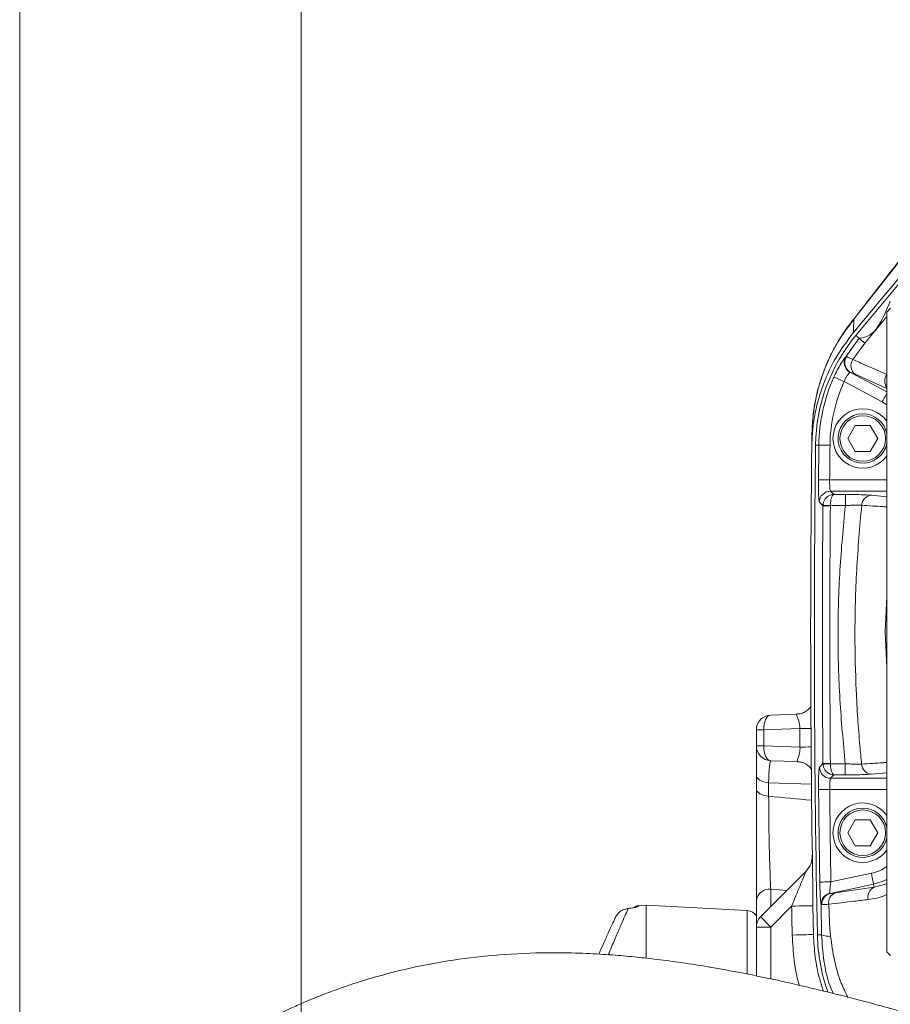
# Model space of a CAD drawing. Header units: millimetres. Extents: x 0 to 8410, y 0 to 5940.
# Tile 165 of 256: x 3283 to 3517, y 3707 to 3972. Entities that reach past the tile are written whole.
import ezdxf

# ---------------------------------------------------------------- set-up
doc = ezdxf.new("R2010")
doc.units = ezdxf.units.MM
doc.header["$LTSCALE"] = 10
doc.styles.add('SLDTEXTSTYLE0', font='TXT', dxfattribs={"width": 0.605})
doc.dimstyles.new('SLDDIMSTYLE0', dxfattribs={"dimtxt": 50, "dimasz": 50, "dimexe": 0, "dimexo": 0.0625, "dimgap": 12.5, "dimtad": 1, "dimtoh": 1, "dimdec": 1, "dimrnd": 1e-09, "dimzin": 12, "dimdsep": 46, "dimtxsty": 'SLDTEXTSTYLE0', "dimsah": 1, "dimcen": 0.09, "dimadec": 0, "dimazin": 0, "dimtfac": 1, "dimtofl": 0, "dimtmove": 0, "dimatfit": 3, "dimfxl": 0, "dimfrac": 2, "dimtolj": 1, "dimtzin": 12, "dimarcsym": 0})
doc.dimstyles.new('SLDDIMSTYLE6', dxfattribs={"dimtxt": 50, "dimasz": 50, "dimexe": 0, "dimexo": 0.0625, "dimgap": 12.5, "dimtad": 1, "dimtoh": 1, "dimdec": 0, "dimrnd": 1e-09, "dimzin": 12, "dimdsep": 46, "dimtxsty": 'SLDTEXTSTYLE0', "dimsah": 1, "dimcen": 0.09, "dimadec": 0, "dimazin": 0, "dimtfac": 1, "dimtofl": 0, "dimtmove": 0, "dimatfit": 3, "dimfxl": 0, "dimfrac": 2, "dimtolj": 1, "dimtzin": 12, "dimarcsym": 0})

# ---------------------------------------------------------------- blocks, each defined once
blk = doc.blocks.new('*D19')
at = {"color": 7, "linetype": 'Continuous', "lineweight": 0}
for p, q in [((3283.19, 3603.46), (3283.19, 4189.96)), ((3622.91, 3807.57), (3622.91, 4189.96)), ((3283.19, 4174.96), (3622.91, 4174.96))]:
    blk.add_line(p, q, dxfattribs=at)
for centre, start, end in [((3456.59, 4213.31), 153.4349, 206.5651), ((3449.5, 4213.31), 333.4349, 26.5651)]:
    blk.add_arc(centre, 85.76, start, end, dxfattribs=at)
for points in [[(3283.19, 4174.96), (3333.19, 4167.46), (3333.19, 4182.46)], [(3622.91, 4174.96), (3572.91, 4182.46), (3572.91, 4167.46)]]:
    blk.add_solid(points, dxfattribs=at)
at = {"color": 7, "linetype": 'Continuous', "lineweight": 0, "insert": (3395.76, 4239.41), "char_height": 50, "attachment_point": 1, "style": 'SLDTEXTSTYLE0'}
blk.add_mtext('340', dxfattribs=at)
blk = doc.blocks.new('*D22')
at = {"color": 7, "linetype": 'Continuous', "lineweight": 0}
for p, q in [((3358.91, 3514.23), (3358.91, 4086.74)), ((3622.91, 3807.57), (3622.91, 4086.74)), ((3358.91, 4071.74), (3622.91, 4071.74))]:
    blk.add_line(p, q, dxfattribs=at)
for points in [[(3358.91, 4071.74), (3408.91, 4064.24), (3408.91, 4079.24)], [(3622.91, 4071.74), (3572.91, 4079.24), (3572.91, 4064.24)]]:
    blk.add_solid(points, dxfattribs=at)
at = {"color": 7, "linetype": 'Continuous', "lineweight": 0, "insert": (3433.62, 4136.19), "char_height": 50, "attachment_point": 1, "style": 'SLDTEXTSTYLE0'}
blk.add_mtext('264', dxfattribs=at)

msp = doc.modelspace()

# ---------------------------------------------------------------- linework, layer by layer
at = {"color": 8, "linetype": 'Continuous', "lineweight": 0}
for p, q in [((3534.065987, 3925.459448), (3507.494281, 3891.617599)), ((3516.407857, 3892.363253), (3510.468448, 3885.22667)), ((3505.343313, 3881.523672), (3508.984278, 3886.550012)), ((3508.984278, 3886.550012), (3508.099894, 3887.286487)), ((3510.468448, 3885.22667), (3507.263685, 3880.786959)), ((3505.343313, 3881.523672), (3505.545902, 3881.556097)), ((3506.635512, 3877.339426), (3506.504583, 3877.342048)), ((3506.635512, 3877.339426), (3516.407857, 3872.143331)), ((3516.407857, 3873.041216), (3507.873128, 3876.856509)), ((3515.143926, 3869.422379), (3504.895861, 3874.871317)), ((3516.407857, 3868.637982), (3515.143926, 3869.422379)), ((3498.119245, 3857.78338), (3497.220154, 3857.794586)), ((3501.009705, 3848.421636), (3516.407857, 3848.421636)), ((3501.251484, 3845.425788), (3502.151171, 3844.518367)), ((3516.407857, 3845.425788), (3501.251484, 3845.425788)), ((3502.151171, 3844.518367), (3505.242306, 3844.518367)), ((3505.242306, 3841.522518), (3505.242306, 3844.518367)), ((3512.233111, 3844.304863), (3516.407857, 3843.92387)), ((3499.204638, 3841.497961), (3499.208445, 3841.621581)), ((3501.203025, 3841.522518), (3501.201826, 3841.481272)), ((3505.242306, 3841.522518), (3501.203025, 3841.522518)), ((3481.307859, 3781.22038), (3483.307863, 3781.22038)), ((3493.003855, 3781.558934), (3483.307863, 3781.22038)), ((3483.307863, 3781.22038), (3483.307863, 3776.945892)), ((3493.038187, 3776.606026), (3493.003855, 3781.558934)), ((3481.307859, 3776.945892), (3483.307863, 3776.945892)), ((3483.307863, 3776.945892), (3493.038187, 3776.606026)), ((3499.217535, 3772.15046), (3499.221335, 3772.027913)), ((3501.214715, 3772.167984), (3501.215907, 3772.126976)), ((3501.215907, 3772.126976), (3505.223433, 3772.126976)), ((3505.223433, 3769.131127), (3505.223433, 3772.126976)), ((3502.164076, 3769.131127), (3501.264724, 3768.223706)), ((3501.264724, 3768.223706), (3516.407857, 3768.223706)), ((3505.223433, 3769.131127), (3502.164076, 3769.131127)), ((3516.407857, 3769.719425), (3512.198637, 3769.34332)), ((3496.115411, 3766.629401), (3484.613265, 3767.031136)), ((3484.613265, 3767.031136), (3484.613265, 3763.364974)), ((3516.407857, 3765.227857), (3501.025173, 3765.227857)), ((3501.36296, 3740.35627), (3512.226718, 3742.665354)), ((3485.168258, 3738.389912), (3485.168258, 3733.736339)), ((3489.484782, 3738.052908), (3485.168258, 3738.389912)), ((3512.849602, 3739.734951), (3501.2024, 3737.259212)), ((3502.522642, 3737.379971), (3513.024355, 3738.912764)), ((3513.024355, 3738.912764), (3512.849602, 3739.734951)), ((3513.024355, 3738.912764), (3516.407857, 3739.842478)), ((3501.106138, 3737.298313), (3501.2024, 3737.259212)), ((3449.60318, 3733.964506), (3449.60318, 3733.799163)), ((3490.789349, 3733.840171), (3485.168258, 3728.219095)), ((3498.865756, 3726.116958), (3498.721535, 3734.370414)), ((3498.875799, 3734.264556), (3498.721535, 3734.370414)), ((3500.763151, 3734.359923), (3501.106511, 3727.489653)), ((3478.864859, 3715.60854), (3478.864859, 3732.651535)), ((3485.168258, 3728.219095), (3481.307859, 3728.219095)), ((3485.168258, 3728.219095), (3485.168258, 3714.24872)), ((3498.865756, 3726.116958), (3497.730027, 3726.09407))]:
    msp.add_line(p, q, dxfattribs=at)
at = {"color": 7, "linetype": 'Continuous', "lineweight": 0}
for p, q in [((3517.407859, 3894.574705), (3516.407857, 3893.574777)), ((3516.407857, 3721.574727), (3516.407857, 3893.574777)), ((3506.933647, 3891.007009), (3507.494281, 3891.617599)), ((3505.866403, 3859.574738), (3507.887128, 3863.074723)), ((3507.887128, 3863.074723), (3511.928583, 3863.074723)), ((3511.928583, 3863.074723), (3513.949307, 3859.574738)), ((3507.887128, 3856.074754), (3505.866403, 3859.574738)), ((3513.949307, 3859.574738), (3511.928583, 3856.074754)), ((3511.928583, 3856.074754), (3507.887128, 3856.074754)), ((3516.407857, 3817.11537), (3515.907856, 3807.574812)), ((3515.907856, 3807.574812), (3516.407857, 3798.034135)), ((3485.168258, 3785.217944), (3492.195437, 3785.463277)), ((3481.307859, 3776.945892), (3481.307859, 3781.22038)), ((3481.307859, 3769.030395), (3481.307859, 3776.945892)), ((3492.338489, 3772.697869), (3485.168258, 3772.948328)), ((3481.307859, 3765.364233), (3481.307859, 3769.030395)), ((3505.866403, 3753.574792), (3507.887128, 3757.074776)), ((3507.887128, 3757.074776), (3511.928583, 3757.074776)), ((3511.928583, 3757.074776), (3513.949307, 3753.574792)), ((3507.887128, 3750.074807), (3505.866403, 3753.574792)), ((3513.949307, 3753.574792), (3511.928583, 3750.074807)), ((3511.928583, 3750.074807), (3507.887128, 3750.074807)), ((3482.479433, 3731.047574), (3494.597981, 3743.166033)), ((3496.479417, 3739.628616), (3496.512602, 3733.947817)), ((3481.307859, 3728.219095), (3481.307859, 3735.455218)), ((3451.70785, 3734.074775), (3449.60318, 3733.964506)), ((3478.864859, 3732.651535), (3451.70785, 3734.074775)), ((3451.70785, 3719.987932), (3451.70785, 3734.074775)), ((3496.512602, 3733.947817), (3496.660645, 3726.193252)), ((3481.307859, 3715.053263), (3481.307859, 3728.219095)), ((3516.407857, 3721.574727), (3517.407859, 3720.574799))]:
    msp.add_line(p, q, dxfattribs=at)
at = {"color": 7, "linetype": 'Continuous', "lineweight": 0, "flags": 128}
msp.add_lwpolyline([(3548.386889, 3935.652319), (3538.314069, 3923.561755), (3528.24195, 3911.470595), (3508.099894, 3887.286487)], dxfattribs=at)
at = {"color": 8, "linetype": 'Continuous', "lineweight": 0, "flags": 128}
for points in [[(3504.895861, 3874.871317), (3504.379551, 3875.103298), (3503.881785, 3875.326815), (3503.420437, 3875.53412), (3503.012093, 3875.717464), (3502.671401, 3875.870529), (3502.410616, 3875.987593), (3502.239088, 3876.064721), (3502.162988, 3876.098815)], [(3516.407857, 3871.799532), (3516.288745, 3871.575418), (3516.11341, 3871.245685), (3515.903252, 3870.850507), (3515.665824, 3870.403949), (3515.409643, 3869.922105), (3515.143926, 3869.422379)], [(3501.114907, 3857.746068), (3500.548946, 3857.75322), (3500.003318, 3857.759896), (3499.497617, 3857.766214), (3499.050001, 3857.771817), (3498.676556, 3857.776466), (3498.390685, 3857.780042), (3498.202669, 3857.782307), (3498.119245, 3857.78338)], [(3501.009705, 3848.421636), (3500.443737, 3848.427358), (3499.898093, 3848.432961), (3499.392378, 3848.438087), (3498.944747, 3848.442617), (3498.571294, 3848.446313), (3498.285415, 3848.449293), (3498.097392, 3848.4512), (3498.013976, 3848.452035)], [(3499.204638, 3841.497961), (3498.893681, 3841.811839), (3498.25571, 3842.455808)], [(3501.201826, 3841.481272), (3500.824506, 3841.484371), (3500.460732, 3841.48747), (3500.123585, 3841.490331), (3499.82516, 3841.492835), (3499.576191, 3841.494861), (3499.385598, 3841.49653), (3499.260249, 3841.497484), (3499.204638, 3841.497961)], [(3501.203025, 3841.522518), (3500.826667, 3841.541234), (3500.463794, 3841.559234), (3500.127393, 3841.575924), (3499.829526, 3841.590706), (3499.580855, 3841.603103), (3499.390292, 3841.612521), (3499.264653, 3841.618839), (3499.208445, 3841.621581)], [(3485.168258, 3785.217944), (3484.785388, 3785.129371), (3484.422157, 3784.893814), (3484.092216, 3784.520331), (3483.807961, 3784.022752), (3483.580078, 3783.419791), (3483.417134, 3782.734218), (3483.325238, 3781.991783), (3483.307863, 3781.22038)], [(3483.307863, 3776.945892), (3483.325238, 3776.17437), (3483.417134, 3775.431934), (3483.580078, 3774.746362), (3483.807961, 3774.14352), (3484.092216, 3773.645941), (3484.422157, 3773.272339), (3484.785388, 3773.0369), (3485.168258, 3772.948328)], [(3498.268957, 3771.192613), (3498.579751, 3771.506491), (3499.217535, 3772.15046)], [(3499.217535, 3772.15046), (3499.273146, 3772.150937), (3499.398495, 3772.15201), (3499.589081, 3772.153679), (3499.838057, 3772.155824), (3500.136482, 3772.158447), (3500.473628, 3772.161427), (3500.837396, 3772.164646), (3501.214715, 3772.167984)], [(3499.221335, 3772.027913), (3499.277535, 3772.030655), (3499.403166, 3772.036973), (3499.59373, 3772.04639), (3499.8424, 3772.058788), (3500.140267, 3772.07357), (3500.476668, 3772.090259), (3500.839549, 3772.108379), (3501.215907, 3772.126976)], [(3481.307859, 3769.030395), (3481.368626, 3768.677893), (3481.549079, 3768.336001), (3481.84375, 3768.015328), (3482.243682, 3767.725411), (3482.736702, 3767.475191), (3483.307863, 3767.272178), (3483.939777, 3767.122689), (3484.613265, 3767.031136)], [(3481.307859, 3765.364233), (3481.368626, 3765.011731), (3481.549079, 3764.669958), (3481.84375, 3764.349166), (3482.243682, 3764.059249), (3482.736702, 3763.809028), (3483.307863, 3763.606134), (3483.939777, 3763.456527), (3484.613265, 3763.364974)], [(3498.029451, 3765.196386), (3498.112875, 3765.19734), (3498.300898, 3765.199247), (3498.586769, 3765.202227), (3498.960222, 3765.206161), (3499.407853, 3765.21093), (3499.913561, 3765.216175), (3500.459204, 3765.221897), (3501.025173, 3765.227857)], [(3512.849602, 3739.734951), (3512.832257, 3739.816609), (3512.793156, 3740.00043), (3512.733723, 3740.280095), (3512.656073, 3740.645471), (3512.563, 3741.083327), (3512.45785, 3741.578046), (3512.3444, 3742.111746), (3512.226718, 3742.665354)], [(3516.407857, 3741.007152), (3515.15087, 3740.43304), (3512.849602, 3739.734951)], [(3498.367491, 3740.306321), (3498.4509, 3740.307632), (3498.638908, 3740.310851), (3498.924757, 3740.315619), (3499.298188, 3740.321818), (3499.745774, 3740.329209), (3500.251445, 3740.337673), (3500.797043, 3740.346733), (3501.36296, 3740.35627)], [(3490.789349, 3733.840171), (3491.820465, 3733.859125), (3492.814372, 3733.877364), (3493.741284, 3733.89453), (3494.573409, 3733.910147), (3495.285804, 3733.923617), (3495.8571, 3733.934584), (3496.270145, 3733.942691), (3496.512602, 3733.947817)], [(3490.93839, 3726.074282), (3491.968821, 3726.095143), (3492.962117, 3726.115409), (3493.888552, 3726.134363), (3494.720365, 3726.151529), (3495.43264, 3726.16643), (3496.00407, 3726.17859), (3496.417532, 3726.18765), (3496.660645, 3726.193252)]]:
    msp.add_lwpolyline(points, dxfattribs=at)
at = {"color": 8, "linetype": 'Continuous', "lineweight": 0}
for centre in [(3509.907857, 3859.574759), (3509.907857, 3753.574759)]:
    msp.add_circle(centre, 6.135, dxfattribs=at)
at = {"color": 7, "linetype": 'Continuous', "lineweight": 0}
for centre, radius, start, end in [((3544.216521, 3857.210038), 47, 140.21390735, 179.28740533), ((3509.907857, 3859.574759), 8, 35.6590877, 324.3409123), ((3509.907857, 3859.574759), 6.635, 90, 348.42227625), ((3509.907857, 3859.574759), 6.635, 11.57772375, 90), ((7534.907857, 3807.574759), 4039, 179.290897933, 180.9639052), ((7534.907857, 3807.574759), 4038, 179.287405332, 181.156220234), ((3485.307857, 3781.220366), 4, 92, 180), ((3485.307857, 3776.945876), 4, 180, 268), ((3509.907857, 3753.574759), 8, 35.6590877, 324.3409123), ((3509.907857, 3753.574759), 6.635, 90, 348.42227625), ((3509.907857, 3753.574759), 6.635, 11.57772375, 90), ((3490.355342, 3747.408718), 6, 315, 0.85225893), ((3449.707857, 3731.967199), 2, 93, 130.2836249), ((3478.707857, 3729.655632), 3, 29.92643487, 87), ((3485.307857, 3728.219098), 4, 135, 180), ((3546.720043, 3727.082801), 49, 181.15622023, 199.56370102)]:
    msp.add_arc(centre, radius, start, end, dxfattribs=at)
at = {"color": 8, "linetype": 'Continuous', "lineweight": 0}
for centre, radius, start, end in [((3528.171985, 3906.575694), 27.734383, 226.22420094, 230.33300433), ((3507.930939, 3879.990218), 3.007872, 149.34857358, 241.69221382), ((3508.101893, 3879.967463), 3.00946, 148.13766783, 240.8395307), ((3509.646549, 3879.143964), 2.894386, 145.41356573, 232.21424694), ((3544.216521, 3857.210038), 46.100839, 155.81222646, 179.28740533), ((3519.038576, 3875.055596), 3.184177, 146.99384169, 214.2911896), ((3544.216521, 3857.210038), 43.104951, 155.81222646, 179.28740533), ((7534.907857, 3807.574759), 4037.100839, 179.287405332, 179.419847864), ((7534.907857, 3807.574759), 4034.104951, 179.287405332, 179.419847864), ((3501.261064, 3842.420238), 3.005565, 90.18262758, 179.32192025), ((3512.502626, 3841.446382), 2.871158, 95.38628618, 176.85191756), ((7534.907857, 3807.574759), 4035.845795, 179.518395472, 180.502916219), ((7534.907857, 3807.574759), 4033.848536, 179.518395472, 180.502916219), ((3492.303985, 3961.236478), 179.678907, 270.22317426, 271.17592195), ((3492.334318, 3927.565151), 150.960765, 270.26714838, 271.40138191), ((3501.274288, 3771.229245), 3.005554, 180.69833645, 269.81767385), ((3512.471878, 3772.199611), 2.869331, 183.03241217, 264.53554172), ((7534.907857, 3807.574759), 4037.100839, 180.601457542, 180.954738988), ((7534.907857, 3807.574759), 4034.104951, 180.601457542, 180.954738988), ((3509.907857, 3753.574759), 11.153106, 282, 305.64752979), ((3484.808544, 3734.856694), 3.551482, 84.18678915, 170.2977598), ((3514.111965, 3736.333836), 2.798887, 112.86659027, 194.90561311), ((3501.715728, 3734.366828), 2.994195, 101.74700868, 179.93138313), ((3501.873729, 3734.336528), 2.998794, 102.93624051, 181.37526105), ((3503.481227, 3734.798928), 2.753301, 110.37471722, 189.17479261), ((3449.707287, 3731.800316), 2.001556, 92.98146893, 118.79916847), ((7535.117254, 3807.574759), 4045, 181.044478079, 181.154499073), ((3512.219939, 3756.627395), 39.22786, 220.69883822, 226.40124599), ((3501.082598, 3731.931959), 6.223232, 249.13174064, 271.79080608)]:
    msp.add_arc(centre, radius, start, end, dxfattribs=at)
for centre, major_axis, ratio, start_param, end_param in [((3485.307857, 3760.936123), (-0.141631, 12.012213), 0.0601776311, 6.2803731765, 7.3211114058), ((3473.998458, 3626.12336), (927.939199, -84.911573), 0.1477095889, 1.5604273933, 1.5728734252)]:
    msp.add_ellipse(centre, major_axis=major_axis, ratio=ratio, start_param=start_param, end_param=end_param, dxfattribs=at)
at = {"color": 7, "linetype": 'Continuous', "lineweight": 0}
for points, knots in [([(3507.449346, 3888.067904), (3510.320837, 3891.515991), (3527.9604, 3912.697579), (3545.605035, 3933.874942), (3560.377354, 3951.604906)], [0, 0, 0, 0, 0.1627869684, 1, 1, 1, 1]), ([(3534.310895, 3925.787035), (3529.821675, 3920.133572), (3520.644433, 3908.576287), (3511.59447, 3896.935333), (3506.971466, 3890.98877)], [0, 0, 0, 0, 0.4891687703, 1, 1, 1, 1]), ([(3506.952609, 3890.991274), (3506.381029, 3890.254517), (3505.003929, 3888.479458), (3503.194841, 3885.590751), (3501.401143, 3882.295333), (3499.883104, 3878.911819), (3498.589917, 3875.297013), (3497.565622, 3871.587227), (3496.846132, 3867.777257), (3496.458729, 3864.915874), (3496.410445, 3863.330787), (3496.401722, 3863.044444)], [0, 0, 0, 0, 0.0939586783, 0.2263735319, 0.3402861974, 0.4676626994, 0.5923909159, 0.7184552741, 0.8451336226, 0.9720237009, 1, 1, 1, 1]), ([(3496.217186, 3857.560817), (3496.269122, 3858.954542), (3496.372993, 3861.741957), (3496.987384, 3865.929341), (3497.947795, 3870.093572), (3499.678998, 3875.344973), (3502.560277, 3881.577999), (3505.804583, 3885.884593), (3507.449346, 3888.067904)], [0, 0, 0, 0, 0.1262390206, 0.2524747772, 0.3826339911, 0.5127932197, 0.7530011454, 1, 1, 1, 1]), ([(3496.217186, 3857.560817), (3496.227686, 3858.397747), (3496.242627, 3859.588615), (3496.256362, 3860.632248), (3496.260444, 3860.942426)], [0, 0, 0, 0, 0.70278952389, 1, 1, 1, 1]), ([(3496.002714, 3787.640754), (3495.925374, 3787.512107), (3495.71832, 3787.167696), (3495.042557, 3786.465914), (3494.027309, 3785.846444), (3493.001496, 3785.499528), (3492.388839, 3785.498255), (3492.192561, 3785.497847)], [0, 0, 0, 0, 0.1360071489, 0.3641170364, 0.6171479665, 0.8773455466, 1, 1, 1, 1]), ([(3492.371331, 3772.675339), (3492.73022, 3772.645685), (3493.495963, 3772.582415), (3494.568568, 3772.108212), (3495.422422, 3771.479013), (3495.94236, 3770.878478), (3496.081933, 3770.627325), (3496.122743, 3770.55389)], [0, 0, 0, 0, 0.2223400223, 0.4743946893, 0.7045745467, 0.9136203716, 1, 1, 1, 1]), ([(3481.307859, 3735.455218), (3481.307859, 3736.440906), (3481.307859, 3738.412228), (3481.307859, 3741.925796), (3481.307859, 3745.738516), (3481.307859, 3749.764957), (3481.307859, 3753.882602), (3481.307859, 3757.928688), (3481.307859, 3761.827781), (3481.307859, 3764.18543), (3481.307859, 3765.364233)], [0, 0, 0, 0, 0.1264110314, 0.2528150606, 0.3792890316, 0.505753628, 0.6309638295, 0.7561654, 0.8780849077, 1, 1, 1, 1]), ([(3446.87208, 3733.204308), (3446.72025, 3733.18667), (3446.103072, 3733.114969), (3445.062982, 3732.713464), (3444.006009, 3731.866639), (3443.584765, 3731.128003), (3443.398098, 3730.800691)], [0, 0, 0, 0, 0.1060699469, 0.4311664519, 0.7479323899, 1, 1, 1, 1]), ([(3448.818694, 3733.557168), (3448.821587, 3733.5583), (3448.843706, 3733.566959), (3448.695689, 3733.519383), (3448.326465, 3733.4388), (3447.648176, 3733.323179), (3447.023934, 3733.232039), (3446.610287, 3733.191633), (3446.56309, 3733.187023)], [0, 0, 0, 0, 0.0269368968, 0.2059423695, 0.4316840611, 0.6922560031, 0.9648862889, 1, 1, 1, 1]), ([(3438.925321, 3720.917764), (3439.320141, 3721.818982), (3440.268215, 3723.983063), (3441.481222, 3726.661928), (3442.565686, 3729.02128), (3443.138929, 3730.247139), (3443.35553, 3730.70977), (3443.398098, 3730.800691)], [0, 0, 0, 0, 0.1805875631, 0.4336422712, 0.6865945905, 0.938406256, 1, 1, 1, 1]), ([(3496.660645, 3726.193252), (3496.772887, 3724.191407), (3496.998999, 3720.158685), (3498.019349, 3715.077058), (3498.998354, 3712.078029), (3499.346482, 3711.011592)], [0, 0, 0, 0, 0.3884517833, 0.7825369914, 1, 1, 1, 1]), ([(3543.57324, 3698.743645), (3541.35204, 3699.412683), (3536.26515, 3700.944885), (3528.628835, 3703.17242), (3520.99695, 3705.337493), (3514.345698, 3707.161192), (3507.007534, 3709.106398), (3498.447662, 3711.268346), (3488.133164, 3713.676412), (3478.186917, 3715.756786), (3469.126379, 3717.41304), (3461.526653, 3718.613447), (3454.971639, 3719.491437), (3449.049518, 3720.153949), (3443.024046, 3720.694345), (3436.183465, 3721.125146), (3426.796318, 3721.397794), (3415.476795, 3721.11318), (3402.933224, 3719.894996), (3391.000374, 3717.896541), (3379.446657, 3715.106931), (3370.439949, 3712.217063), (3363.860474, 3709.71748), (3359.814897, 3708.040619), (3356.318388, 3706.480136), (3353.441862, 3705.117052), (3350.987377, 3703.897336), (3348.60046, 3702.661336), (3345.838676, 3701.166545), (3342.54845, 3699.285561), (3338.898553, 3697.059616), (3335.191889, 3694.639104), (3331.614047, 3692.14161), (3327.549282, 3689.114231), (3323.101012, 3685.520624), (3318.2394, 3681.192373), (3313.404341, 3676.432826), (3309.342694, 3671.959529), (3306.001064, 3667.909582), (3303.382289, 3664.49517), (3300.79101, 3660.837981), (3298.267641, 3656.955054), (3295.951121, 3653.037404), (3294.035823, 3649.468085), (3292.54277, 3646.433838), (3291.404804, 3643.943706), (3290.494986, 3641.813345), (3289.760118, 3639.98624), (3289.075061, 3638.187941), (3288.332051, 3636.113026), (3287.479005, 3633.520993), (3286.583005, 3630.467084), (3285.52067, 3626.274928), (3284.503369, 3621.15736), (3283.707356, 3615.238683), (3283.270857, 3609.490109), (3283.156924, 3604.563706), (3283.221212, 3600.57163), (3283.350131, 3597.580174), (3283.518021, 3595.029441), (3283.705865, 3592.809751), (3283.932158, 3590.569875), (3284.241133, 3587.975735), (3284.682756, 3584.853595), (3285.341344, 3580.913882), (3286.241719, 3576.396095), (3287.399058, 3571.480275), (3288.689374, 3566.698038), (3290.068698, 3562.139725), (3291.34665, 3558.301352), (3292.4364, 3555.241313), (3293.296937, 3552.931933), (3294.066982, 3550.94096), (3294.802327, 3549.093992), (3295.742378, 3546.803551), (3296.645509, 3544.653118), (3297.32964, 3543.131903), (3297.518412, 3542.712155)], [0, 0, 0, 0, 0.0150638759, 0.03449859, 0.0516925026, 0.0666530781, 0.0793883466, 0.1011513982, 0.1242448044, 0.1486363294, 0.1678004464, 0.1849107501, 0.1995328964, 0.2117507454, 0.2246901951, 0.2400943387, 0.2579753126, 0.2885477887, 0.3181340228, 0.3466521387, 0.3754747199, 0.4054270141, 0.4177388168, 0.429292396, 0.4392255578, 0.4475402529, 0.4542371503, 0.4608259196, 0.468802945, 0.4791805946, 0.4911091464, 0.5032170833, 0.5151291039, 0.526843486, 0.545068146, 0.562817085, 0.5817808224, 0.6028985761, 0.6148155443, 0.6273166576, 0.6403989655, 0.6540581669, 0.6680275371, 0.6805883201, 0.6899670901, 0.6980950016, 0.7049792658, 0.7106272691, 0.7156654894, 0.722106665, 0.7301921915, 0.7399045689, 0.7504149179, 0.7687696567, 0.7866082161, 0.8039440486, 0.8203648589, 0.8305292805, 0.8393285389, 0.8467753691, 0.852982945, 0.8588365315, 0.866401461, 0.8756663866, 0.8860925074, 0.9007634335, 0.9150808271, 0.9290490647, 0.9426713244, 0.955186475, 0.9629721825, 0.9698207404, 0.9757381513, 0.9807365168, 0.9863212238, 0.9962256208, 1, 1, 1, 1])]:
    msp.add_open_spline(points, degree=3, knots=knots, dxfattribs=at)
at = {"color": 8, "linetype": 'Continuous', "lineweight": 0}
for points, knots in [([(3508.984278, 3886.550012), (3508.98429, 3886.550012), (3513.295805, 3886.550008), (3515.278927, 3891.519435), (3517.262044, 3896.488849)], [0, 0, 0, 0, 0.0000028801, 1, 1, 1, 1]), ([(3507.494281, 3891.617599), (3506.044969, 3889.67436), (3503.111605, 3885.741302), (3499.941351, 3879.305421), (3497.725563, 3872.717457), (3496.517494, 3866.639941), (3496.338515, 3862.672871), (3496.260444, 3860.942426)], [0, 0, 0, 0, 0.2210705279, 0.4474400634, 0.6439936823, 0.8447092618, 1, 1, 1, 1]), ([(3507.494281, 3891.617599), (3507.487594, 3891.103642), (3507.473332, 3890.007534), (3507.457667, 3888.740719), (3507.449346, 3888.067904)], [0, 0, 0, 0, 0.4688929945, 1, 1, 1, 1]), ([(3502.162988, 3876.098815), (3502.465863, 3876.740977), (3503.067729, 3878.017069), (3504.007213, 3879.652851), (3504.865198, 3880.963091), (3505.179831, 3881.331992), (3505.343313, 3881.523672)], [0, 0, 0, 0, 0.2494714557, 0.4957445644, 0.7379903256, 1, 1, 1, 1]), ([(3505.545902, 3881.556097), (3505.667803, 3881.512961), (3506.004869, 3881.393688), (3506.773215, 3881.023357), (3507.263685, 3880.786959)], [0, 0, 0, 0, 0.3616542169, 1, 1, 1, 1]), ([(3507.263685, 3880.786959), (3508.379034, 3880.298287), (3511.412001, 3878.969441), (3514.448461, 3877.634277), (3516.368287, 3876.790109)], [0, 0, 0, 0, 0.3677416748, 1, 1, 1, 1]), ([(3506.504583, 3877.342048), (3506.404436, 3877.266538), (3506.213811, 3877.122808), (3505.751673, 3876.549074), (3505.279721, 3875.795221), (3505.023857, 3875.179389), (3504.895861, 3874.871317)], [0, 0, 0, 0, 0.2706730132, 0.515214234, 0.7574848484, 1, 1, 1, 1]), ([(3507.873128, 3876.856509), (3507.521374, 3877.008711), (3506.970428, 3877.247104), (3506.724446, 3877.314911), (3506.635512, 3877.339426)], [0, 0, 0, 0, 0.6384527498, 1, 1, 1, 1]), ([(3498.25571, 3842.455808), (3498.221441, 3842.557504), (3498.152895, 3842.760922), (3498.071532, 3843.890516), (3498.019255, 3845.484995), (3498.004031, 3847.106942), (3498.011487, 3848.115457), (3498.013976, 3848.452035)], [0, 0, 0, 0, 0.22231239, 0.4446773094, 0.666889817, 0.888829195, 1, 1, 1, 1]), ([(3501.009705, 3848.421636), (3501.007219, 3848.253488), (3500.999767, 3847.749579), (3501.015037, 3846.938749), (3501.067351, 3846.142039), (3501.148747, 3845.578061), (3501.217224, 3845.476566), (3501.251484, 3845.425788)], [0, 0, 0, 0, 0.1109535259, 0.3325071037, 0.5545746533, 0.7771510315, 1, 1, 1, 1]), ([(3499.208445, 3841.621581), (3499.221007, 3841.757879), (3499.257649, 3842.155466), (3499.483296, 3842.828875), (3499.998583, 3843.606817), (3500.706791, 3844.154733), (3501.461496, 3844.448687), (3501.9148, 3844.513133), (3502.147677, 3844.518289), (3502.151171, 3844.518367)], [0, 0, 0, 0, 0.08807742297, 0.25692577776, 0.45134522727, 0.68935063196, 0.83969998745, 0.99759474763, 1, 1, 1, 1]), ([(3501.203025, 3841.522518), (3501.207073, 3841.659211), (3501.218884, 3842.05803), (3501.29156, 3842.739044), (3501.457617, 3843.534309), (3501.685796, 3844.106075), (3501.928914, 3844.425534), (3502.075116, 3844.505077), (3502.150046, 3844.51817), (3502.151171, 3844.518367)], [0, 0, 0, 0, 0.0880603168, 0.2569277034, 0.4513374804, 0.6893488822, 0.8396981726, 0.9975932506, 1, 1, 1, 1]), ([(3505.242306, 3844.518367), (3505.381709, 3844.518237), (3506.41579, 3844.517277), (3508.32547, 3844.494226), (3510.689304, 3844.420796), (3511.718483, 3844.343509), (3512.233111, 3844.304863)], [0, 0, 0, 0, 0.0494995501, 0.367183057, 0.6835677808, 1, 1, 1, 1]), ([(3505.223433, 3772.126976), (3504.672248, 3777.888103), (3503.568219, 3789.427702), (3503.136912, 3806.808303), (3503.570903, 3824.20646), (3504.684587, 3835.744448), (3505.242306, 3841.522518)], [0, 0, 0, 0, 0.2496324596, 0.500016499, 0.7496149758, 1, 1, 1, 1]), ([(3509.635801, 3841.604057), (3509.31303, 3841.620717), (3508.666589, 3841.654083), (3507.17954, 3841.627117), (3505.980028, 3841.569836), (3505.330068, 3841.528147), (3505.242306, 3841.522518)], [0, 0, 0, 0, 0.3153309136, 0.6315385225, 0.9502475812, 1, 1, 1, 1]), ([(3509.635801, 3841.604057), (3509.124658, 3835.827521), (3508.101018, 3824.259136), (3507.69986, 3807.651449), (3508.049152, 3791.852419), (3508.811901, 3780.260798), (3509.449848, 3773.667515), (3509.606565, 3772.047821)], [0, 0, 0, 0, 0.2496699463, 0.5000017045, 0.7147441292, 0.9299245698, 1, 1, 1, 1]), ([(3516.407857, 3841.195169), (3516.077663, 3841.213299), (3513.775563, 3841.339696), (3511.545771, 3841.482088), (3509.635801, 3841.604057)], [0, 0, 0, 0, 0.1434316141, 1, 1, 1, 1]), ([(3493.003855, 3781.558934), (3492.996269, 3781.888243), (3492.986534, 3782.310816), (3492.859145, 3783.103092), (3492.625731, 3783.937442), (3492.291076, 3784.79041), (3492.078531, 3785.352818), (3492.160649, 3785.430407), (3492.195437, 3785.463277)], [0, 0, 0, 0, 0.1397526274, 0.1793324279, 0.3720598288, 0.5901559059, 0.826375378, 1, 1, 1, 1]), ([(3492.338489, 3772.697869), (3492.303373, 3772.74782), (3492.231375, 3772.850235), (3492.485816, 3773.521754), (3492.791342, 3774.387762), (3492.977609, 3775.256128), (3493.053308, 3775.950371), (3493.043759, 3776.364415), (3493.038187, 3776.606026)], [0, 0, 0, 0, 0.2187714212, 0.4485451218, 0.6835684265, 0.8228237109, 0.8966108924, 1, 1, 1, 1]), ([(3498.029451, 3765.196386), (3498.025943, 3765.8705), (3498.018927, 3767.218655), (3498.055539, 3769.015867), (3498.122418, 3770.375042), (3498.199575, 3771.052031), (3498.251464, 3771.15717), (3498.268957, 3771.192613)], [0, 0, 0, 0, 0.2217428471, 0.4434621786, 0.6651892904, 0.8871312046, 1, 1, 1, 1]), ([(3502.164076, 3769.131127), (3502.160582, 3769.131205), (3501.927706, 3769.13636), (3501.474379, 3769.200812), (3500.719688, 3769.494751), (3500.011457, 3770.042679), (3499.496192, 3770.820623), (3499.270526, 3771.494026), (3499.233893, 3771.891615), (3499.221335, 3772.027913)], [0, 0, 0, 0, 0.0024052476, 0.1602989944, 0.310652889, 0.5486561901, 0.7430743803, 0.9119228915, 1, 1, 1, 1]), ([(3502.164076, 3769.131127), (3502.162951, 3769.131324), (3502.08802, 3769.144417), (3501.941802, 3769.223966), (3501.698706, 3769.543402), (3501.470499, 3770.115196), (3501.304454, 3770.910449), (3501.231764, 3771.591464), (3501.219955, 3771.990283), (3501.215907, 3772.126976)], [0, 0, 0, 0, 0.0024067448, 0.160302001, 0.3106566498, 0.5486632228, 0.7430726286, 0.9119398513, 1, 1, 1, 1]), ([(3505.223433, 3772.126976), (3505.792552, 3772.094312), (3506.928799, 3772.029099), (3508.439318, 3772.000519), (3509.255634, 3772.021214), (3509.57235, 3772.045227), (3509.606565, 3772.047821)], [0, 0, 0, 0, 0.3221323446, 0.6431374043, 0.9614474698, 1, 1, 1, 1]), ([(3509.606565, 3772.047821), (3510.595654, 3772.110355), (3512.810712, 3772.250399), (3515.126266, 3772.372078), (3516.407857, 3772.439423)], [0, 0, 0, 0, 0.446529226, 1, 1, 1, 1]), ([(3501.264724, 3768.223706), (3501.247233, 3768.206031), (3501.195378, 3768.15363), (3501.118249, 3767.815666), (3501.051317, 3767.136828), (3501.014666, 3766.238521), (3501.021671, 3765.564696), (3501.025173, 3765.227857)], [0, 0, 0, 0, 0.1131652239, 0.335496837, 0.5572457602, 0.778671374, 1, 1, 1, 1]), ([(3512.198637, 3769.34332), (3512.143977, 3769.33841), (3511.638448, 3769.293005), (3510.33993, 3769.217489), (3507.938467, 3769.145094), (3506.128379, 3769.135782), (3505.223433, 3769.131127)], [0, 0, 0, 0, 0.0387108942, 0.358023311, 0.6790462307, 1, 1, 1, 1]), ([(3484.613265, 3763.364974), (3484.615579, 3762.382144), (3484.620206, 3760.416433), (3484.651236, 3757.163244), (3484.700135, 3753.786756), (3484.767229, 3750.348406), (3484.850362, 3746.986084), (3484.94682, 3743.800023), (3485.053491, 3740.86325), (3485.130002, 3739.214367), (3485.168258, 3738.389912)], [0, 0, 0, 0, 0.1215927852, 0.24319200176, 0.3682359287, 0.49329344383, 0.61987440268, 0.7464628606, 0.87322938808, 1, 1, 1, 1]), ([(3490.789349, 3733.840171), (3491.218647, 3734.879397), (3492.091898, 3736.993326), (3493.226972, 3739.752871), (3494.050992, 3741.770586), (3494.449282, 3742.761703), (3494.590785, 3743.128902), (3494.595687, 3743.154193), (3494.597981, 3743.166033)], [0, 0, 0, 0, 0.2932406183, 0.5964917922, 0.7891595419, 0.9039505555, 0.9550347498, 1, 1, 1, 1]), ([(3498.721535, 3734.370414), (3498.684582, 3734.564649), (3498.610677, 3734.953117), (3498.506814, 3736.301516), (3498.416489, 3738.115494), (3498.384496, 3739.545975), (3498.367491, 3740.306321)], [0, 0, 0, 0, 0.2409436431, 0.4818839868, 0.7246046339, 1, 1, 1, 1]), ([(3501.36296, 3740.35627), (3501.30248, 3739.963042), (3501.189641, 3739.22938), (3501.092819, 3738.290006), (3501.056774, 3737.592665), (3501.089737, 3737.396111), (3501.106138, 3737.298313)], [0, 0, 0, 0, 0.2818951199, 0.5259446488, 0.7641278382, 1, 1, 1, 1]), ([(3511.407259, 3735.613886), (3510.117354, 3735.459614), (3506.462698, 3735.022521), (3503.002244, 3734.620228), (3500.763151, 3734.359923)], [0, 0, 0, 0, 0.3529481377, 1, 1, 1, 1]), ([(3501.2024, 3737.259212), (3501.383851, 3737.261171), (3501.668235, 3737.26424), (3502.295578, 3737.349215), (3502.522642, 3737.379971)], [0, 0, 0, 0, 0.6380530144, 1, 1, 1, 1]), ([(3516.395326, 3736.976329), (3516.253789, 3736.902077), (3514.674947, 3736.073795), (3512.964433, 3735.833049), (3511.407259, 3735.613886)], [0, 0, 0, 0, 0.08964554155, 1, 1, 1, 1]), ([(3446.87208, 3733.204308), (3446.811354, 3733.069543), (3446.589128, 3732.576369), (3445.984695, 3731.230177), (3444.922869, 3728.834041), (3443.558134, 3725.676005), (3442.39974, 3722.968878), (3441.640222, 3721.115106), (3441.493432, 3720.756832)], [0, 0, 0, 0, 0.0812938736, 0.2974951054, 0.514650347, 0.7318784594, 0.9481807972, 1, 1, 1, 1]), ([(3449.60318, 3733.799163), (3449.530411, 3733.741143), (3449.402021, 3733.638776), (3448.380927, 3733.406762), (3447.369244, 3733.271017), (3446.87208, 3733.204308)], [0, 0, 0, 0, 0.3995374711, 0.7049196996, 1, 1, 1, 1]), ([(3500.763151, 3734.359923), (3500.438491, 3734.33131), (3499.540735, 3734.252187), (3499.134882, 3734.259736), (3498.875799, 3734.264556)], [0, 0, 0, 0, 0.3616349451, 1, 1, 1, 1]), ([(3501.106511, 3727.489653), (3501.106513, 3727.489614), (3501.143681, 3726.89491), (3501.210381, 3726.303318), (3501.277077, 3725.711766)], [0, 0, 0, 0, 0.0000668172, 1, 1, 1, 1]), ([(3492.882619, 3712.529841), (3492.874989, 3712.553958), (3492.186997, 3714.728347), (3491.354507, 3719.25459), (3491.077779, 3723.789853), (3490.93839, 3726.074282)], [0, 0, 0, 0, 0.0055354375, 0.499084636, 1, 1, 1, 1]), ([(3501.986409, 3710.346046), (3501.684871, 3711.039356), (3500.458152, 3713.859884), (3499.327722, 3719.189287), (3499.019744, 3723.807748), (3498.865756, 3726.116958)], [0, 0, 0, 0, 0.1401274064, 0.5700673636, 1, 1, 1, 1]), ([(3501.277077, 3725.711766), (3501.568889, 3723.573973), (3502.152488, 3719.298569), (3503.716226, 3713.783507), (3505.26851, 3710.604732), (3505.873288, 3709.366265)], [0, 0, 0, 0, 0.3790544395, 0.7580763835, 1, 1, 1, 1])]:
    msp.add_open_spline(points, degree=3, knots=knots, dxfattribs=at)

# ---------------------------------------------------------------- dimensions: what is measured, and where the dimension line sits
at = {"color": 7, "linetype": 'Continuous', "lineweight": 0}
dim = msp.add_linear_dim(base=(3622.907857, 4174.958851), p1=(3283.186559, 3603.459525), p2=(3622.907857, 3807.574759), text='(<>)', dimstyle='SLDDIMSTYLE6', dxfattribs=at)
dim.commit()
dim.dimension.update_dxf_attribs({"geometry": '*D19', "text_midpoint": (3453.047208, 4174.958851), "dimtype": 160})
dim = msp.add_linear_dim(base=(3622.907857, 4071.736947), p1=(3358.907857, 3514.227866), p2=(3622.907857, 3807.574759), dimstyle='SLDDIMSTYLE0', dxfattribs=at)
dim.commit()
dim.dimension.update_dxf_attribs({"geometry": '*D22', "text_midpoint": (3490.907857, 4071.736947), "dimtype": 160})

doc.saveas('drawing.dxf')
